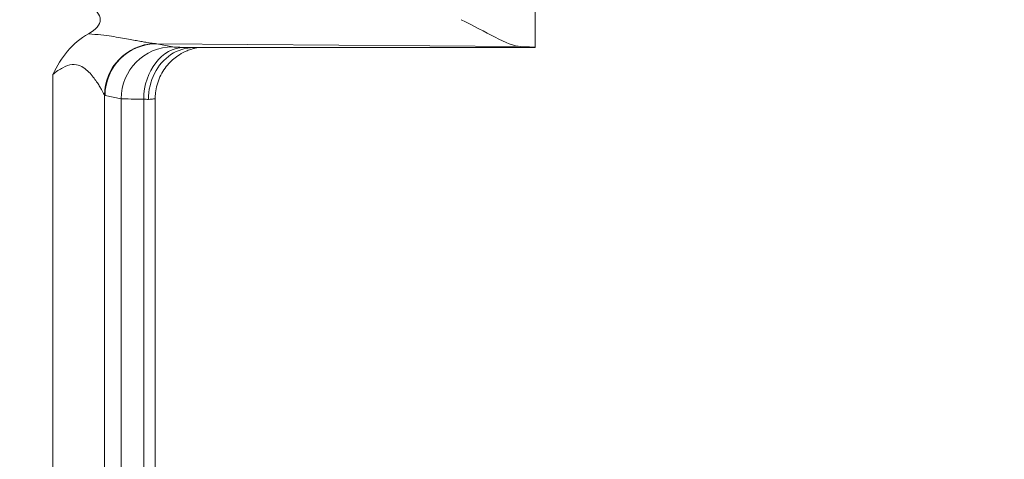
# Model space of a CAD drawing. Header units: inches. Extents: x -374 to 640, y -945 to 1059.
# Tile 170 of 222: x 145.17 to 146.404, y 56.254 to 56.805. Entities that reach past the tile are written whole.
import ezdxf

# ---------------------------------------------------------------- set-up
doc = ezdxf.new("R2010")
doc.units = ezdxf.units.IN
doc.header["$LTSCALE"] = 5
doc.header["$MEASUREMENT"] = 0
for name, color, linetype, lineweight in [('Dimension (ANSI)', 7, 'Continuous', 9), ('Visible (ANSI)', 7, 'Continuous', 18), ('Visible Narrow (ANSI)', 7, 'Continuous', 5)]:
    doc.layers.add(name, color=color, linetype=linetype, lineweight=lineweight)
doc.styles.add('Note Text (ANSI)', font='arial.ttf')
doc.dimstyles.new('.XX', dxfattribs={"dimscale": 5, "dimtxt": 0.095, "dimasz": 0.125, "dimexe": 0.1875, "dimexo": 0.0625, "dimgap": 0.0625, "dimtad": 0, "dimtih": 1, "dimtoh": 1, "dimrnd": 1e-08, "dimzin": 0, "dimdsep": 46, "dimtxsty": 'Note Text (ANSI)', "dimblk": 'Filled-1', "dimcen": 0.09, "dimdle": 0.45, "dimclrd": 256, "dimclre": 256, "dimclrt": 256, "dimadec": 0, "dimazin": 1, "dimtfac": 1.263158, "dimtofl": 0, "dimtmove": 0, "dimatfit": 3, "dimfxl": 1, "dimtolj": 1, "dimtzin": 4, "dimlwd": -1, "dimlwe": -1, "dimarcsym": 0})

# ---------------------------------------------------------------- blocks, each defined once
blk = doc.blocks.new('Filled-1')
at = {"color": 0}
for p, q in [((0, 0), (-1, 0.25)), ((-1, 0.25), (-1, -0.25)), ((-1, 0), (0, 0)), ((-1, -0.25), (0, 0))]:
    blk.add_line(p, q, dxfattribs=at)
at = {"color": 0, "flags": 128}
blk.add_lwpolyline([(-1, -0.25), (0, 0), (-1, 0.25), (-1, -0.25)], dxfattribs=at)
at = {"color": 0}
blk.add_solid([(-1, -0.25), (0, 0), (-1, 0.25), (-1, -0.25)], dxfattribs=at)
blk = doc.blocks.new('*D41')
at = {"layer": 'Defpoints', "color": 0, "transparency": 16777216}
for p in [(123.6124, 70.135), (123.6124, 44.4052), (150.1074, 44.4052)]:
    blk.add_point(p, dxfattribs=at)
at = {"layer": 'Dimension (ANSI)', "transparency": 16777216}
for p, q in [((123.9249, 70.135), (151.0449, 70.135)), ((150.1074, 69.51), (150.1074, 57.8253)), ((150.1074, 45.0302), (150.1074, 56.7149)), ((123.9249, 44.4052), (151.0449, 44.4052))]:
    blk.add_line(p, q, dxfattribs=at)
at = {"layer": 'Dimension (ANSI)', "transparency": 16777216, "xscale": 0.625, "yscale": 0.625, "zscale": 0.625}
for p, rotation in [((150.1074, 70.135), 90), ((150.1074, 44.4052), 270)]:
    blk.add_blockref('Filled-1', p, dxfattribs=dict(at, rotation=rotation))
at = {"layer": 'Dimension (ANSI)', "transparency": 16777216, "insert": (149.3019, 57.5128), "char_height": 0.475, "attachment_point": 1, "style": 'Note Text (ANSI)'}
blk.add_mtext('\\A1;25.73', dxfattribs=at)

msp = doc.modelspace()

# ---------------------------------------------------------------- linework, layer by layer
at = {"layer": 'Visible (ANSI)'}
for p, q in [((145.81613, 57.30218), (145.81613, 56.7701)), ((145.28279, 56.78459), (145.28279, 56.78459)), ((145.28488, 56.78429), (145.28488, 56.78429)), ((145.30963, 56.78011), (145.30963, 56.78011)), ((145.38802, 56.77007), (145.81613, 56.77007)), ((145.28279, 56.73649), (145.28279, 56.73649)), ((145.34, 55.83396), (145.34, 56.70618))]:
    msp.add_line(p, q, dxfattribs=at)
for centre, major_axis, ratio, start_param, end_param in [((145.20091, 56.80507), (-0.07023, 0), 0.4126366, 2.4797635, 3.8037893), ((145.65988, 56.7701), (-0.15625, 0), 0.0174551, 3.1335926, 3.6305312)]:
    msp.add_ellipse(centre, major_axis=major_axis, ratio=ratio, start_param=start_param, end_param=end_param, dxfattribs=at)
for points, knots in [([(145.72334, 56.80507), (145.73812, 56.79764), (145.75298, 56.78952), (145.77869, 56.77663), (145.7896, 56.77163), (145.79782, 56.77138)], [0.00000001, 0.00000001, 0.00000001, 0.00000001, 0.135667, 0.135667, 0.26911241, 0.26911241, 0.26911241, 0.26911241]), ([(145.21158, 56.73648), (145.21725, 56.74713), (145.22287, 56.75708), (145.23006, 56.76575), (145.23726, 56.77442), (145.24603, 56.78181), (145.25631, 56.78726)], [0, 0, 0, 0, 0.5, 0.5, 0.5, 1, 1, 1, 1]), ([(145.33151, 56.70506), (145.33151, 56.71648), (145.33419, 56.72787), (145.33911, 56.73764), (145.34404, 56.74742), (145.35114, 56.75561), (145.3597, 56.76131), (145.36825, 56.76702), (145.37832, 56.77007), (145.38802, 56.77007)], [0, 0, 0, 0, 0.33333333, 0.33333333, 0.33333333, 0.66666667, 0.66666667, 0.66666667, 1, 1, 1, 1]), ([(145.39366, 56.77007), (145.39266, 56.76991), (145.39134, 56.76966), (145.38863, 56.76903), (145.38725, 56.76866), (145.38389, 56.76764), (145.38186, 56.76692), (145.37657, 56.76471), (145.37331, 56.76302), (145.36543, 56.75804), (145.36097, 56.75432), (145.35256, 56.74516), (145.34873, 56.73941), (145.34304, 56.72701), (145.34116, 56.7202), (145.34013, 56.71098), (145.34, 56.70858), (145.34, 56.70618)], [0.13179174, 0.13179174, 0.13179174, 0.13179174, 0.14572972, 0.14572972, 0.15784521, 0.15784521, 0.17477507, 0.17477507, 0.20278798, 0.20278798, 0.24634077, 0.24634077, 0.2977944, 0.2977944, 0.35033817, 0.35033817, 0.36858819, 0.36858819, 0.36858819, 0.36858819])]:
    msp.add_open_spline(points, degree=3, knots=knots, dxfattribs=at)
at = {"layer": 'Visible Narrow (ANSI)'}
for p, q in [((145.79782, 56.77138), (145.34187, 56.77498)), ((145.34187, 56.77498), (145.36197, 56.77097)), ((145.21158, 56.73648), (145.21158, 55.80367)), ((145.27633, 56.71048), (145.27632, 55.82967)), ((145.27712, 56.70999), (145.29721, 56.70598)), ((145.29721, 56.70598), (145.29721, 55.83417)), ((145.32557, 56.70537), (145.32557, 55.83478))]:
    msp.add_line(p, q, dxfattribs=at)
for centre, start, end in [((132.61238, 552.0832), 269.3079848, 269.3079849), ((132.61238, 552.0832), 269.3364756, 269.3364757), ((132.61238, 552.0832), 270.0142531, 270.0142532), ((132.61238, -437.54305), 89.30796703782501, 89.30796710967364), ((132.61238, -437.54305), 89.98574681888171, 89.98574689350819), ((132.61238, -437.54305), 90.66352429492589, 90.66352437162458), ((132.61238, -437.54305), 90.69201509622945, 90.69201518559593)]:
    msp.add_arc(centre, 507.11098, start, end, dxfattribs=at)
for centre, major_axis, ratio, start_param, end_param in [((145.34108, 56.71048), (0.04678, 0.04513), 0.9921541, 0.8417554, 2.3702062), ((145.34187, 56.70999), (0.01272, 0.06374), 0.9960441, 0.1976885, 1.7669638), ((145.34104, 56.78797), (-0.02383, 0.00144), 0.5423976, 1.5114514, 1.6383969), ((145.36197, 56.70598), (0.01272, 0.06374), 0.9960441, 0.1976885, 1.7669638), ((145.37615, 56.70537), (0.0014, 0.06498), 0.777979, 0.0277529, 1.5876134), ((145.42674, 56.77107), (-0.06502, 0), 0.0174524, 0.0872465, 0.6791555), ((145.27723, 56.835), (0.00008, -0.12503), 0.0871157, 6.1930527, 6.2657665), ((145.42673, 56.70608), (-0.13001, 0), 0.0087268, 0.087261, 0.6792237), ((145.27505, 56.70398), (0.06492, -0.00003), 0.0345465, 0.516406, 0.6790636)]:
    msp.add_ellipse(centre, major_axis=major_axis, ratio=ratio, start_param=start_param, end_param=end_param, dxfattribs=at)
for points, knots in [([(145.25631, 56.78726), (145.26199, 56.78695), (145.26724, 56.78648), (145.27206, 56.78595), (145.27687, 56.78542), (145.28124, 56.78483), (145.28531, 56.78423), (145.28938, 56.78363), (145.29315, 56.78302), (145.29664, 56.78242), (145.30014, 56.78183), (145.30336, 56.78126), (145.30635, 56.78071), (145.30935, 56.78016), (145.31211, 56.77964), (145.31468, 56.77916), (145.31725, 56.77868), (145.31961, 56.77824), (145.32183, 56.77783), (145.32404, 56.77742), (145.32609, 56.77705), (145.32805, 56.77671), (145.33, 56.77638), (145.33186, 56.77607), (145.33366, 56.7758), (145.33547, 56.77554), (145.33722, 56.77531), (145.33885, 56.77516)], [0.00000487, 0.00000487, 0.00000487, 0.00000487, 0.11111111, 0.11111111, 0.11111111, 0.22222222, 0.22222222, 0.22222222, 0.33333333, 0.33333333, 0.33333333, 0.44444444, 0.44444444, 0.44444444, 0.55555556, 0.55555556, 0.55555556, 0.66666667, 0.66666667, 0.66666667, 0.77777778, 0.77777778, 0.77777778, 0.88888889, 0.88888889, 0.88888889, 1, 1, 1, 1]), ([(145.21158, 56.73648), (145.21603, 56.73986), (145.22016, 56.74274), (145.22424, 56.74488), (145.22832, 56.74702), (145.23234, 56.74844), (145.23598, 56.74879), (145.23963, 56.74914), (145.24291, 56.74844), (145.24583, 56.74722), (145.24874, 56.74601), (145.2513, 56.74427), (145.25359, 56.74236), (145.25587, 56.74044), (145.25789, 56.73836), (145.25971, 56.73628), (145.26152, 56.73421), (145.26312, 56.73215), (145.26456, 56.73018), (145.26599, 56.72821), (145.26725, 56.72634), (145.26837, 56.7246), (145.26949, 56.72287), (145.27046, 56.72126), (145.27132, 56.7198), (145.27218, 56.71834), (145.27292, 56.71703), (145.27357, 56.71584), (145.27421, 56.71465), (145.27477, 56.71359), (145.27524, 56.71267), (145.27571, 56.71175), (145.2761, 56.71096), (145.27633, 56.71048)], [0, 0, 0, 0, 0.09090909, 0.09090909, 0.09090909, 0.18181818, 0.18181818, 0.18181818, 0.27272727, 0.27272727, 0.27272727, 0.36363636, 0.36363636, 0.36363636, 0.45454545, 0.45454545, 0.45454545, 0.54545455, 0.54545455, 0.54545455, 0.63636364, 0.63636364, 0.63636364, 0.72727273, 0.72727273, 0.72727273, 0.81818182, 0.81818182, 0.81818182, 0.90909091, 0.90909091, 0.90909091, 0.99999999, 0.99999999, 0.99999999, 0.99999999]), ([(145.33151, 56.70506), (145.33436, 56.70524), (145.33859, 56.70561), (145.34, 56.70599), (145.34, 56.70618)], [0, 0, 0, 0, 0.5, 0.96732143, 0.96732143, 0.96732143, 0.96732143])]:
    msp.add_open_spline(points, degree=3, knots=knots, dxfattribs=at)
msp.add_open_spline([(145.37615, 56.77036), (145.37826, 56.77031), (145.38191, 56.77022), (145.38638, 56.77012), (145.38802, 56.77007)], degree=3, dxfattribs=at)

# ---------------------------------------------------------------- dimensions: what is measured, and where the dimension line sits
at = {"layer": 'Dimension (ANSI)'}
dim = msp.add_linear_dim(base=(150.10738, 44.40517), p1=(123.61238, 70.13498), p2=(123.61238, 44.40517), angle=90, dimstyle='.XX', override={"dimgap": 0.0625, "dimdec": 2, "dimtol": 0, "dimlim": 0, "dimtp": 0, "dimtm": 0, "dimtdec": 2, "dimatfit": 1}, dxfattribs=at)
dim.commit()
dim.dimension.update_dxf_attribs({"geometry": '*D41', "text_midpoint": (150.10738, 57.27007), "dimtype": 160})

doc.saveas('drawing.dxf')
